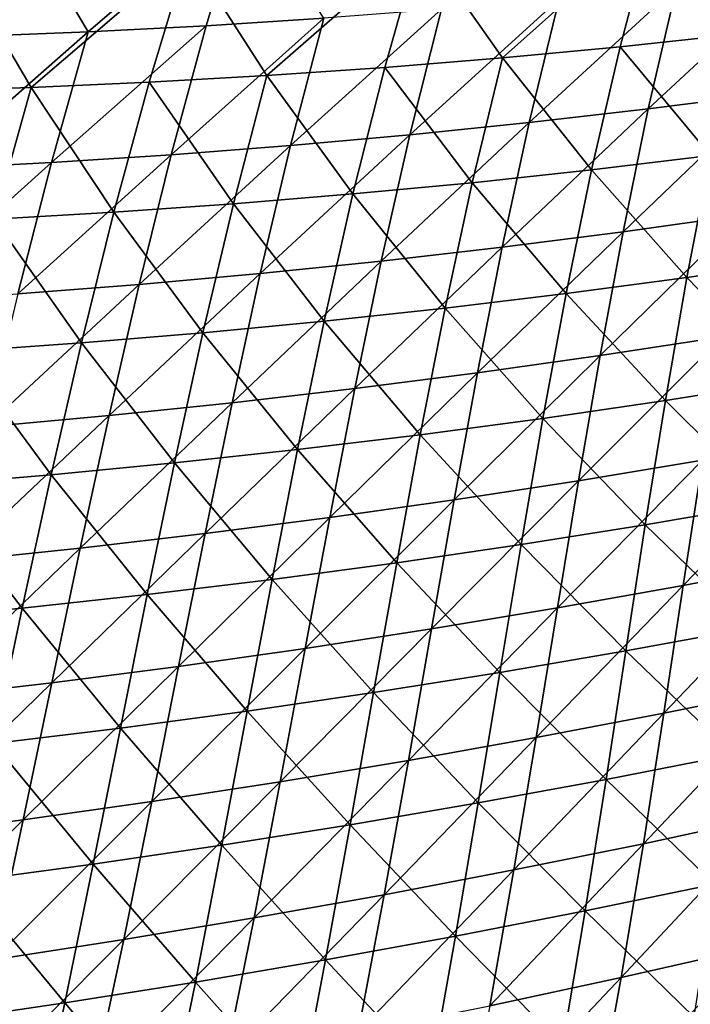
# Model space of a CAD drawing. Header units: metres. Extents: x 0 to 1400, y -1400 to 0.
# Tile 91 of 256: x 672 to 708, y -1250 to -1197. Entities that reach past the tile are written whole.
import ezdxf

# ---------------------------------------------------------------- set-up
doc = ezdxf.new("R2010")
doc.units = ezdxf.units.M

msp = doc.modelspace()

# ---------------------------------------------------------------- linework, layer by layer
at = {"layer": 'None'}
for points in [[(684.165466, -1190.407349, -450.607849), (671.606079, -1190.810425, -450.563629), (675.69928, -1197.697266, -422.241547)], [(675.69928, -1197.697266, -422.241547), (682.069763, -1197.369141, -422.269287), (684.165466, -1190.407349, -450.607849)], [(684.165466, -1190.407349, -450.607849), (682.069763, -1197.369141, -422.269287), (688.437744, -1196.960938, -422.297089)], [(671.606079, -1190.810425, -450.563629), (669.327148, -1197.94519, -422.213898), (675.69928, -1197.697266, -422.241547)], [(706.211304, -1191.853516, -451.437164), (718.739868, -1190.594971, -451.458344), (710.817261, -1197.820313, -423.147797)], [(693.660706, -1192.796265, -451.415649), (706.211304, -1191.853516, -451.437164), (698.102905, -1199.10083, -423.115356)], [(698.102905, -1199.10083, -423.115356), (706.211304, -1191.853516, -451.437164), (704.463379, -1198.500366, -423.131622)], [(706.211304, -1191.853516, -451.437164), (710.817261, -1197.820313, -423.147797), (704.463379, -1198.500366, -423.131622)], [(681.094604, -1193.421875, -451.393738), (693.660706, -1192.796265, -451.415649), (685.365356, -1200.062012, -423.082672)], [(685.365356, -1200.062012, -423.082672), (693.660706, -1192.796265, -451.415649), (691.736572, -1199.62146, -423.09906)], [(691.736572, -1199.62146, -423.09906), (693.660706, -1192.796265, -451.415649), (698.102905, -1199.10083, -423.115356)], [(681.094604, -1193.421875, -451.393738), (672.612305, -1200.702637, -423.049774), (668.521179, -1193.730225, -451.371521)], [(678.990234, -1200.422363, -423.066254), (672.612305, -1200.702637, -423.049774), (681.094604, -1193.421875, -451.393738)], [(685.365356, -1200.062012, -423.082672), (678.990234, -1200.422363, -423.066254), (681.094604, -1193.421875, -451.393738)], [(672.612305, -1200.702637, -423.049774), (666.232544, -1200.902466, -423.033264), (668.521179, -1193.730225, -451.371521)], [(713.866577, -1194.533447, -422.408722), (707.517517, -1195.259155, -422.380768), (705.988342, -1201.86792, -394.123749)], [(713.866577, -1194.533447, -422.408722), (705.988342, -1201.86792, -394.123749), (712.425049, -1201.048462, -394.156372)], [(707.517517, -1195.259155, -422.380768), (699.544373, -1202.607788, -394.091125), (705.988342, -1201.86792, -394.123749)], [(707.517517, -1195.259155, -422.380768), (701.162476, -1195.905762, -422.352844), (699.544373, -1202.607788, -394.091125)], [(701.162476, -1195.905762, -422.352844), (694.802246, -1196.473145, -422.324951), (693.094116, -1203.267822, -394.058533)], [(701.162476, -1195.905762, -422.352844), (693.094116, -1203.267822, -394.058533), (699.544373, -1202.607788, -394.091125)], [(694.802246, -1196.473145, -422.324951), (686.638306, -1203.847656, -394.026001), (693.094116, -1203.267822, -394.058533)], [(686.638306, -1203.847656, -394.026001), (694.802246, -1196.473145, -422.324951), (688.437744, -1196.960938, -422.297089)], [(682.069763, -1197.369141, -422.269287), (673.713806, -1204.765625, -393.96109), (680.177917, -1204.347046, -393.99353)], [(682.069763, -1197.369141, -422.269287), (675.69928, -1197.697266, -422.241547), (673.713806, -1204.765625, -393.96109)], [(688.437744, -1196.960938, -422.297089), (682.069763, -1197.369141, -422.269287), (680.177917, -1204.347046, -393.99353)], [(680.177917, -1204.347046, -393.99353), (686.638306, -1203.847656, -394.026001), (688.437744, -1196.960938, -422.297089)], [(675.69928, -1197.697266, -422.241547), (669.327148, -1197.94519, -422.213898), (667.246948, -1205.103149, -393.928772)], [(675.69928, -1197.697266, -422.241547), (667.246948, -1205.103149, -393.928772), (673.713806, -1204.765625, -393.96109)], [(704.463379, -1198.500366, -423.131622), (710.817261, -1197.820313, -423.147797), (709.363831, -1204.390625, -394.856049)], [(702.921875, -1205.16394, -394.834839), (698.102905, -1199.10083, -423.115356), (704.463379, -1198.500366, -423.131622)], [(709.363831, -1204.390625, -394.856049), (702.921875, -1205.16394, -394.834839), (704.463379, -1198.500366, -423.131622)], [(696.472046, -1205.857056, -394.813629), (691.736572, -1199.62146, -423.09906), (698.102905, -1199.10083, -423.115356)], [(702.921875, -1205.16394, -394.834839), (696.472046, -1205.857056, -394.813629), (698.102905, -1199.10083, -423.115356)], [(683.551819, -1207.001831, -394.771271), (678.990234, -1200.422363, -423.066254), (685.365356, -1200.062012, -423.082672)], [(690.015076, -1206.469727, -394.79245), (683.551819, -1207.001831, -394.771271), (685.365356, -1200.062012, -423.082672)], [(690.015076, -1206.469727, -394.79245), (685.365356, -1200.062012, -423.082672), (691.736572, -1199.62146, -423.09906)], [(690.015076, -1206.469727, -394.79245), (691.736572, -1199.62146, -423.09906), (696.472046, -1205.857056, -394.813629)], [(677.083374, -1207.452881, -394.750122), (672.612305, -1200.702637, -423.049774), (678.990234, -1200.422363, -423.066254)], [(683.551819, -1207.001831, -394.771271), (677.083374, -1207.452881, -394.750122), (678.990234, -1200.422363, -423.066254)], [(670.610901, -1207.82312, -394.729004), (666.232544, -1200.902466, -423.033264), (672.612305, -1200.702637, -423.049774)], [(677.083374, -1207.452881, -394.750122), (670.610901, -1207.82312, -394.729004), (672.612305, -1200.702637, -423.049774)], [(712.425049, -1201.048462, -394.156372), (704.624573, -1208.508179, -365.912354), (711.150513, -1207.592407, -365.948761)], [(712.425049, -1201.048462, -394.156372), (705.988342, -1201.86792, -394.123749), (704.624573, -1208.508179, -365.912354)], [(705.988342, -1201.86792, -394.123749), (699.544373, -1202.607788, -394.091125), (698.090027, -1209.343994, -365.875916)], [(705.988342, -1201.86792, -394.123749), (698.090027, -1209.343994, -365.875916), (704.624573, -1208.508179, -365.912354)], [(699.544373, -1202.607788, -394.091125), (691.547791, -1210.099365, -365.839539), (698.090027, -1209.343994, -365.875916)], [(699.544373, -1202.607788, -394.091125), (693.094116, -1203.267822, -394.058533), (691.547791, -1210.099365, -365.839539)], [(693.094116, -1203.267822, -394.058533), (686.638306, -1203.847656, -394.026001), (684.998596, -1210.773926, -365.803162)], [(691.547791, -1210.099365, -365.839539), (693.094116, -1203.267822, -394.058533), (684.998596, -1210.773926, -365.803162)], [(680.177917, -1204.347046, -393.99353), (673.713806, -1204.765625, -393.96109), (671.883179, -1211.879395, -365.730621)], [(671.883179, -1211.879395, -365.730621), (678.44342, -1211.367432, -365.766846), (680.177917, -1204.347046, -393.99353)], [(686.638306, -1203.847656, -394.026001), (678.44342, -1211.367432, -365.766846), (684.998596, -1210.773926, -365.803162)], [(678.44342, -1211.367432, -365.766846), (686.638306, -1203.847656, -394.026001), (680.177917, -1204.347046, -393.99353)], [(673.713806, -1204.765625, -393.96109), (665.318787, -1212.309692, -365.694458), (671.883179, -1211.879395, -365.730621)], [(673.713806, -1204.765625, -393.96109), (667.246948, -1205.103149, -393.928772), (665.318787, -1212.309692, -365.694458)], [(702.921875, -1205.16394, -394.834839), (709.363831, -1204.390625, -394.856049), (708.076355, -1210.991455, -366.607239)], [(708.076355, -1210.991455, -366.607239), (709.363831, -1204.390625, -394.856049), (714.5979, -1210.042358, -366.632721)], [(696.472046, -1205.857056, -394.813629), (702.921875, -1205.16394, -394.834839), (701.544678, -1211.860352, -366.581818)], [(701.544678, -1211.860352, -366.581818), (702.921875, -1205.16394, -394.834839), (708.076355, -1210.991455, -366.607239)], [(690.015076, -1206.469727, -394.79245), (696.472046, -1205.857056, -394.813629), (695.003601, -1212.648804, -366.556488)], [(695.003601, -1212.648804, -366.556488), (696.472046, -1205.857056, -394.813629), (701.544678, -1211.860352, -366.581818)], [(683.551819, -1207.001831, -394.771271), (690.015076, -1206.469727, -394.79245), (688.453796, -1213.356323, -366.53125)], [(688.453796, -1213.356323, -366.53125), (690.015076, -1206.469727, -394.79245), (695.003601, -1212.648804, -366.556488)], [(677.083374, -1207.452881, -394.750122), (683.551819, -1207.001831, -394.771271), (681.896179, -1213.982666, -366.506104)], [(681.896179, -1213.982666, -366.506104), (683.551819, -1207.001831, -394.771271), (688.453796, -1213.356323, -366.53125)], [(670.610901, -1207.82312, -394.729004), (677.083374, -1207.452881, -394.750122), (675.33197, -1214.527466, -366.481079)], [(675.33197, -1214.527466, -366.481079), (677.083374, -1207.452881, -394.750122), (681.896179, -1213.982666, -366.506104)], [(668.762146, -1214.990601, -366.456177), (670.610901, -1207.82312, -394.729004), (675.33197, -1214.527466, -366.481079)], [(711.150513, -1207.592407, -365.948761), (703.381348, -1215.205444, -337.743988), (709.998291, -1214.191162, -337.783386)], [(711.150513, -1207.592407, -365.948761), (704.624573, -1208.508179, -365.912354), (703.381348, -1215.205444, -337.743988)], [(704.624573, -1208.508179, -365.912354), (696.754272, -1216.139282, -337.70459), (703.381348, -1215.205444, -337.743988)], [(704.624573, -1208.508179, -365.912354), (698.090027, -1209.343994, -365.875916), (696.754272, -1216.139282, -337.70459)], [(698.090027, -1209.343994, -365.875916), (691.547791, -1210.099365, -365.839539), (690.117859, -1216.99231, -337.665192)], [(698.090027, -1209.343994, -365.875916), (690.117859, -1216.99231, -337.665192), (696.754272, -1216.139282, -337.70459)], [(691.547791, -1210.099365, -365.839539), (683.473083, -1217.764038, -337.625854), (690.117859, -1216.99231, -337.665192)], [(683.473083, -1217.764038, -337.625854), (691.547791, -1210.099365, -365.839539), (684.998596, -1210.773926, -365.803162)], [(714.5979, -1210.042358, -366.632721), (713.523621, -1216.594238, -338.457764), (708.076355, -1210.991455, -366.607239)], [(684.998596, -1210.773926, -365.803162), (678.44342, -1211.367432, -365.766846), (676.82074, -1218.454102, -337.586578)], [(676.82074, -1218.454102, -337.586578), (683.473083, -1217.764038, -337.625854), (684.998596, -1210.773926, -365.803162)], [(708.076355, -1210.991455, -366.607239), (706.91217, -1217.641235, -338.429138), (701.544678, -1211.860352, -366.581818)], [(713.523621, -1216.594238, -338.457764), (706.91217, -1217.641235, -338.429138), (708.076355, -1210.991455, -366.607239)], [(678.44342, -1211.367432, -365.766846), (670.161804, -1219.062012, -337.547363), (676.82074, -1218.454102, -337.586578)], [(670.161804, -1219.062012, -337.547363), (678.44342, -1211.367432, -365.766846), (671.883179, -1211.879395, -365.730621)], [(701.544678, -1211.860352, -366.581818), (700.28894, -1218.60791, -338.400604), (695.003601, -1212.648804, -366.556488)], [(706.91217, -1217.641235, -338.429138), (700.28894, -1218.60791, -338.400604), (701.544678, -1211.860352, -366.581818)], [(695.003601, -1212.648804, -366.556488), (693.654602, -1219.493652, -338.372162), (688.453796, -1213.356323, -366.53125)], [(700.28894, -1218.60791, -338.400604), (693.654602, -1219.493652, -338.372162), (695.003601, -1212.648804, -366.556488)], [(688.453796, -1213.356323, -366.53125), (687.009827, -1220.298096, -338.343903), (681.896179, -1213.982666, -366.506104)], [(693.654602, -1219.493652, -338.372162), (687.009827, -1220.298096, -338.343903), (688.453796, -1213.356323, -366.53125)], [(681.896179, -1213.982666, -366.506104), (680.355591, -1221.020874, -338.315765), (675.33197, -1214.527466, -366.481079)], [(687.009827, -1220.298096, -338.343903), (680.355591, -1221.020874, -338.315765), (681.896179, -1213.982666, -366.506104)], [(709.998291, -1214.191162, -337.783386), (702.214355, -1221.983154, -309.625977), (708.924377, -1220.868774, -309.66748)], [(709.998291, -1214.191162, -337.783386), (703.381348, -1215.205444, -337.743988), (702.214355, -1221.983154, -309.625977)], [(673.692993, -1221.661743, -338.287781), (667.023193, -1222.220093, -338.259949), (668.762146, -1214.990601, -366.456177)], [(675.33197, -1214.527466, -366.481079), (673.692993, -1221.661743, -338.287781), (668.762146, -1214.990601, -366.456177)], [(680.355591, -1221.020874, -338.315765), (673.692993, -1221.661743, -338.287781), (675.33197, -1214.527466, -366.481079)], [(703.381348, -1215.205444, -337.743988), (695.492615, -1223.016846, -309.584473), (702.214355, -1221.983154, -309.625977)], [(703.381348, -1215.205444, -337.743988), (696.754272, -1216.139282, -337.70459), (695.492615, -1223.016846, -309.584473)], [(696.754272, -1216.139282, -337.70459), (688.759949, -1223.969238, -309.542969), (695.492615, -1223.016846, -309.584473)], [(696.754272, -1216.139282, -337.70459), (690.117859, -1216.99231, -337.665192), (688.759949, -1223.969238, -309.542969)], [(706.91217, -1217.641235, -338.429138), (713.523621, -1216.594238, -338.457764), (712.529419, -1223.218994, -310.352905)], [(690.117859, -1216.99231, -337.665192), (683.473083, -1217.764038, -337.625854), (682.01709, -1224.839966, -309.501526)], [(688.759949, -1223.969238, -309.542969), (690.117859, -1216.99231, -337.665192), (682.01709, -1224.839966, -309.501526)], [(700.28894, -1218.60791, -338.400604), (706.91217, -1217.641235, -338.429138), (705.826233, -1224.365356, -310.322205)], [(705.826233, -1224.365356, -310.322205), (706.91217, -1217.641235, -338.429138), (712.529419, -1223.218994, -310.352905)], [(683.473083, -1217.764038, -337.625854), (675.265137, -1225.628418, -309.460144), (682.01709, -1224.839966, -309.501526)], [(675.265137, -1225.628418, -309.460144), (683.473083, -1217.764038, -337.625854), (676.82074, -1218.454102, -337.586578)], [(676.82074, -1218.454102, -337.586578), (670.161804, -1219.062012, -337.547363), (668.504944, -1226.333984, -309.418823)], [(668.504944, -1226.333984, -309.418823), (675.265137, -1225.628418, -309.460144), (676.82074, -1218.454102, -337.586578)], [(693.654602, -1219.493652, -338.372162), (700.28894, -1218.60791, -338.400604), (699.109436, -1225.431274, -310.291595)], [(699.109436, -1225.431274, -310.291595), (700.28894, -1218.60791, -338.400604), (705.826233, -1224.365356, -310.322205)], [(687.009827, -1220.298096, -338.343903), (693.654602, -1219.493652, -338.372162), (692.3797, -1226.415894, -310.261139)], [(692.3797, -1226.415894, -310.261139), (693.654602, -1219.493652, -338.372162), (699.109436, -1225.431274, -310.291595)], [(707.884521, -1227.649292, -281.60611), (715.621765, -1219.674072, -309.708984), (708.924377, -1220.868774, -309.66748)], [(707.884521, -1227.649292, -281.60611), (714.675476, -1226.353149, -281.648773), (715.621765, -1219.674072, -309.708984)], [(680.355591, -1221.020874, -338.315765), (687.009827, -1220.298096, -338.343903), (685.637695, -1227.319092, -310.230804)], [(685.637695, -1227.319092, -310.230804), (687.009827, -1220.298096, -338.343903), (692.3797, -1226.415894, -310.261139)], [(708.924377, -1220.868774, -309.66748), (702.214355, -1221.983154, -309.625977), (701.079224, -1228.865112, -281.563385)], [(701.079224, -1228.865112, -281.563385), (707.884521, -1227.649292, -281.60611), (708.924377, -1220.868774, -309.66748)], [(673.692993, -1221.661743, -338.287781), (680.355591, -1221.020874, -338.315765), (678.884338, -1228.140015, -310.200623)], [(678.884338, -1228.140015, -310.200623), (680.355591, -1221.020874, -338.315765), (685.637695, -1227.319092, -310.230804)], [(667.023193, -1222.220093, -338.259949), (673.692993, -1221.661743, -338.287781), (672.12085, -1228.87854, -310.170624)], [(672.12085, -1228.87854, -310.170624), (673.692993, -1221.661743, -338.287781), (678.884338, -1228.140015, -310.200623)], [(665.34845, -1229.534058, -310.140778), (667.023193, -1222.220093, -338.259949), (672.12085, -1228.87854, -310.170624)], [(702.214355, -1221.983154, -309.625977), (694.260498, -1229.999756, -281.520691), (701.079224, -1228.865112, -281.563385)], [(702.214355, -1221.983154, -309.625977), (695.492615, -1223.016846, -309.584473), (694.260498, -1229.999756, -281.520691)], [(695.492615, -1223.016846, -309.584473), (687.429016, -1231.052856, -281.478027), (694.260498, -1229.999756, -281.520691)], [(695.492615, -1223.016846, -309.584473), (688.759949, -1223.969238, -309.542969), (687.429016, -1231.052856, -281.478027)], [(712.529419, -1223.218994, -310.352905), (711.570068, -1229.943848, -282.311829), (705.826233, -1224.365356, -310.322205)], [(688.759949, -1223.969238, -309.542969), (680.585815, -1232.023804, -281.435364), (687.429016, -1231.052856, -281.478027)], [(680.585815, -1232.023804, -281.435364), (688.759949, -1223.969238, -309.542969), (682.01709, -1224.839966, -309.501526)], [(705.826233, -1224.365356, -310.322205), (704.772888, -1231.190796, -282.28006), (699.109436, -1225.431274, -310.291595)], [(711.570068, -1229.943848, -282.311829), (704.772888, -1231.190796, -282.28006), (705.826233, -1224.365356, -310.322205)], [(682.01709, -1224.839966, -309.501526), (675.265137, -1225.628418, -309.460144), (673.731628, -1232.911987, -281.392792)], [(673.731628, -1232.911987, -281.392792), (680.585815, -1232.023804, -281.435364), (682.01709, -1224.839966, -309.501526)], [(675.265137, -1225.628418, -309.460144), (666.867554, -1233.716675, -281.350281), (673.731628, -1232.911987, -281.392792)], [(666.867554, -1233.716675, -281.350281), (675.265137, -1225.628418, -309.460144), (668.504944, -1226.333984, -309.418823)], [(699.109436, -1225.431274, -310.291595), (697.960205, -1232.356934, -282.248383), (692.3797, -1226.415894, -310.261139)], [(704.772888, -1231.190796, -282.28006), (697.960205, -1232.356934, -282.248383), (699.109436, -1225.431274, -310.291595)], [(692.3797, -1226.415894, -310.261139), (691.132751, -1233.441772, -282.216827), (685.637695, -1227.319092, -310.230804)], [(697.960205, -1232.356934, -282.248383), (691.132751, -1233.441772, -282.216827), (692.3797, -1226.415894, -310.261139)], [(706.834167, -1234.557983, -253.601456), (714.675476, -1226.353149, -281.648773), (707.884521, -1227.649292, -281.60611)], [(706.834167, -1234.557983, -253.601456), (713.721191, -1233.159424, -253.644409), (714.675476, -1226.353149, -281.648773)], [(685.637695, -1227.319092, -310.230804), (684.291016, -1234.44458, -282.185425), (678.884338, -1228.140015, -310.200623)], [(691.132751, -1233.441772, -282.216827), (684.291016, -1234.44458, -282.185425), (685.637695, -1227.319092, -310.230804)], [(699.931091, -1235.875854, -253.558487), (707.884521, -1227.649292, -281.60611), (701.079224, -1228.865112, -281.563385)], [(699.931091, -1235.875854, -253.558487), (706.834167, -1234.557983, -253.601456), (707.884521, -1227.649292, -281.60611)], [(678.884338, -1228.140015, -310.200623), (677.436096, -1235.36499, -282.154144), (672.12085, -1228.87854, -310.170624)], [(684.291016, -1234.44458, -282.185425), (677.436096, -1235.36499, -282.154144), (678.884338, -1228.140015, -310.200623)], [(672.12085, -1228.87854, -310.170624), (670.569153, -1236.202393, -282.123016), (665.34845, -1229.534058, -310.140778)], [(677.436096, -1235.36499, -282.154144), (670.569153, -1236.202393, -282.123016), (672.12085, -1228.87854, -310.170624)], [(701.079224, -1228.865112, -281.563385), (694.260498, -1229.999756, -281.520691), (693.012817, -1237.112427, -253.515518)], [(693.012817, -1237.112427, -253.515518), (699.931091, -1235.875854, -253.558487), (701.079224, -1228.865112, -281.563385)], [(704.772888, -1231.190796, -282.28006), (711.570068, -1229.943848, -282.311829), (710.600159, -1236.796021, -254.328293)], [(694.260498, -1229.999756, -281.520691), (686.080078, -1238.266968, -253.472565), (693.012817, -1237.112427, -253.515518)], [(694.260498, -1229.999756, -281.520691), (687.429016, -1231.052856, -281.478027), (686.080078, -1238.266968, -253.472565)], [(687.429016, -1231.052856, -281.478027), (679.133789, -1239.338867, -253.429626), (686.080078, -1238.266968, -253.472565)], [(687.429016, -1231.052856, -281.478027), (680.585815, -1232.023804, -281.435364), (679.133789, -1239.338867, -253.429626)], [(697.960205, -1232.356934, -282.248383), (704.772888, -1231.190796, -282.28006), (703.706482, -1238.144165, -254.296371)], [(703.706482, -1238.144165, -254.296371), (704.772888, -1231.190796, -282.28006), (710.600159, -1236.796021, -254.328293)], [(680.585815, -1232.023804, -281.435364), (672.174927, -1240.327393, -253.386749), (679.133789, -1239.338867, -253.429626)], [(672.174927, -1240.327393, -253.386749), (680.585815, -1232.023804, -281.435364), (673.731628, -1232.911987, -281.392792)], [(691.132751, -1233.441772, -282.216827), (697.960205, -1232.356934, -282.248383), (696.795471, -1239.411377, -254.264526)], [(696.795471, -1239.411377, -254.264526), (697.960205, -1232.356934, -282.248383), (703.706482, -1238.144165, -254.296371)], [(673.731628, -1232.911987, -281.392792), (666.867554, -1233.716675, -281.350281), (665.204346, -1241.232056, -253.343948)], [(665.204346, -1241.232056, -253.343948), (672.174927, -1240.327393, -253.386749), (673.731628, -1232.911987, -281.392792)], [(684.291016, -1234.44458, -282.185425), (691.132751, -1233.441772, -282.216827), (689.867676, -1240.597046, -254.232803)], [(689.867676, -1240.597046, -254.232803), (691.132751, -1233.441772, -282.216827), (696.795471, -1239.411377, -254.264526)], [(713.721191, -1233.159424, -253.644409), (705.728821, -1241.619751, -225.655869), (712.714722, -1240.11853, -225.698166)], [(705.728821, -1241.619751, -225.655869), (713.721191, -1233.159424, -253.644409), (706.834167, -1234.557983, -253.601456)], [(677.436096, -1235.36499, -282.154144), (684.291016, -1234.44458, -282.185425), (682.923706, -1241.700439, -254.201187)], [(682.923706, -1241.700439, -254.201187), (684.291016, -1234.44458, -282.185425), (689.867676, -1240.597046, -254.232803)], [(698.725159, -1243.040039, -225.613556), (706.834167, -1234.557983, -253.601456), (699.931091, -1235.875854, -253.558487)], [(698.725159, -1243.040039, -225.613556), (705.728821, -1241.619751, -225.655869), (706.834167, -1234.557983, -253.601456)], [(670.569153, -1236.202393, -282.123016), (677.436096, -1235.36499, -282.154144), (675.9646, -1242.720947, -254.169708)], [(675.9646, -1242.720947, -254.169708), (677.436096, -1235.36499, -282.154144), (682.923706, -1241.700439, -254.201187)], [(668.991577, -1243.658081, -254.138351), (670.569153, -1236.202393, -282.123016), (675.9646, -1242.720947, -254.169708)], [(691.70459, -1244.378662, -225.571228), (699.931091, -1235.875854, -253.558487), (693.012817, -1237.112427, -253.515518)], [(691.70459, -1244.378662, -225.571228), (698.725159, -1243.040039, -225.613556), (699.931091, -1235.875854, -253.558487)], [(703.706482, -1238.144165, -254.296371), (710.600159, -1236.796021, -254.328293), (709.574585, -1243.802124, -226.398224)], [(693.012817, -1237.112427, -253.515518), (686.080078, -1238.266968, -253.472565), (684.667847, -1245.634888, -225.528915)], [(684.667847, -1245.634888, -225.528915), (691.70459, -1244.378662, -225.571228), (693.012817, -1237.112427, -253.515518)], [(686.080078, -1238.266968, -253.472565), (677.615845, -1246.807983, -225.486618), (684.667847, -1245.634888, -225.528915)], [(686.080078, -1238.266968, -253.472565), (679.133789, -1239.338867, -253.429626), (677.615845, -1246.807983, -225.486618)], [(696.795471, -1239.411377, -254.264526), (703.706482, -1238.144165, -254.296371), (702.581604, -1245.251953, -226.366989)], [(702.581604, -1245.251953, -226.366989), (703.706482, -1238.144165, -254.296371), (709.574585, -1243.802124, -226.398224)], [(679.133789, -1239.338867, -253.429626), (670.5495, -1247.897217, -225.444366), (677.615845, -1246.807983, -225.486618)], [(679.133789, -1239.338867, -253.429626), (672.174927, -1240.327393, -253.386749), (670.5495, -1247.897217, -225.444366)], [(689.867676, -1240.597046, -254.232803), (696.795471, -1239.411377, -254.264526), (695.569458, -1246.620483, -226.335846)], [(695.569458, -1246.620483, -226.335846), (696.795471, -1239.411377, -254.264526), (702.581604, -1245.251953, -226.366989)], [(672.174927, -1240.327393, -253.386749), (663.469788, -1248.901978, -225.402176), (670.5495, -1247.897217, -225.444366)], [(663.469788, -1248.901978, -225.402176), (672.174927, -1240.327393, -253.386749), (665.204346, -1241.232056, -253.343948)], [(682.923706, -1241.700439, -254.201187), (689.867676, -1240.597046, -254.232803), (688.538574, -1247.907227, -226.304794)], [(688.538574, -1247.907227, -226.304794), (689.867676, -1240.597046, -254.232803), (695.569458, -1246.620483, -226.335846)], [(712.714722, -1240.11853, -225.698166), (705.728821, -1241.619751, -225.655869), (704.523865, -1248.859375, -197.772064)], [(704.523865, -1248.859375, -197.772064), (711.611755, -1247.255615, -197.812775), (712.714722, -1240.11853, -225.698166)], [(705.728821, -1241.619751, -225.655869), (697.416626, -1250.381958, -197.731308), (704.523865, -1248.859375, -197.772064)], [(697.416626, -1250.381958, -197.731308), (705.728821, -1241.619751, -225.655869), (698.725159, -1243.040039, -225.613556)], [(675.9646, -1242.720947, -254.169708), (682.923706, -1241.700439, -254.201187), (681.489685, -1249.11145, -226.273865)], [(681.489685, -1249.11145, -226.273865), (682.923706, -1241.700439, -254.201187), (688.538574, -1247.907227, -226.304794)], [(668.991577, -1243.658081, -254.138351), (675.9646, -1242.720947, -254.169708), (674.423706, -1250.232422, -226.243042)], [(674.423706, -1250.232422, -226.243042), (675.9646, -1242.720947, -254.169708), (681.489685, -1249.11145, -226.273865)], [(690.290771, -1251.82251, -197.690552), (698.725159, -1243.040039, -225.613556), (691.70459, -1244.378662, -225.571228)], [(690.290771, -1251.82251, -197.690552), (697.416626, -1250.381958, -197.731308), (698.725159, -1243.040039, -225.613556)], [(667.34198, -1251.269409, -226.212357), (668.991577, -1243.658081, -254.138351), (674.423706, -1250.232422, -226.243042)], [(702.581604, -1245.251953, -226.366989), (709.574585, -1243.802124, -226.398224), (708.449097, -1250.986572, -198.52652)], [(683.147156, -1253.180176, -197.64978), (691.70459, -1244.378662, -225.571228), (684.667847, -1245.634888, -225.528915)], [(683.147156, -1253.180176, -197.64978), (690.290771, -1251.82251, -197.690552), (691.70459, -1244.378662, -225.571228)], [(695.569458, -1246.620483, -226.335846), (702.581604, -1245.251953, -226.366989), (701.35376, -1252.537842, -198.496872)], [(701.35376, -1252.537842, -198.496872), (702.581604, -1245.251953, -226.366989), (708.449097, -1250.986572, -198.52652)], [(684.667847, -1245.634888, -225.528915), (677.615845, -1246.807983, -225.486618), (675.986633, -1254.454224, -197.609024)], [(675.986633, -1254.454224, -197.609024), (683.147156, -1253.180176, -197.64978), (684.667847, -1245.634888, -225.528915)], [(677.615845, -1246.807983, -225.486618), (668.81012, -1255.643921, -197.568314), (675.986633, -1254.454224, -197.609024)], [(677.615845, -1246.807983, -225.486618), (670.5495, -1247.897217, -225.444366), (668.81012, -1255.643921, -197.568314)], [(688.538574, -1247.907227, -226.304794), (695.569458, -1246.620483, -226.335846), (694.237427, -1254.00769, -198.4673)], [(694.237427, -1254.00769, -198.4673), (695.569458, -1246.620483, -226.335846), (701.35376, -1252.537842, -198.496872)], [(710.368103, -1254.595337, -169.992477), (711.611755, -1247.255615, -197.812775), (703.174927, -1256.30127, -169.954285)], [(711.611755, -1247.255615, -197.812775), (704.523865, -1248.859375, -197.772064), (703.174927, -1256.30127, -169.954285)], [(681.489685, -1249.11145, -226.273865), (688.538574, -1247.907227, -226.304794), (687.100647, -1255.395264, -198.43782)], [(687.100647, -1255.395264, -198.43782), (688.538574, -1247.907227, -226.304794), (694.237427, -1254.00769, -198.4673)], [(674.423706, -1250.232422, -226.243042), (681.489685, -1249.11145, -226.273865), (679.94397, -1256.700073, -198.408447)], [(679.94397, -1256.700073, -198.408447), (681.489685, -1249.11145, -226.273865), (687.100647, -1255.395264, -198.43782)], [(703.174927, -1256.30127, -169.954285), (704.523865, -1248.859375, -197.772064), (695.960754, -1257.925415, -169.916046)], [(704.523865, -1248.859375, -197.772064), (697.416626, -1250.381958, -197.731308), (695.960754, -1257.925415, -169.916046)], [(667.34198, -1251.269409, -226.212357), (674.423706, -1250.232422, -226.243042), (672.768372, -1257.921143, -198.379181)], [(672.768372, -1257.921143, -198.379181), (674.423706, -1250.232422, -226.243042), (679.94397, -1256.700073, -198.408447)]]:
    msp.add_3dface(points, dxfattribs=at)

doc.saveas('drawing.dxf')
